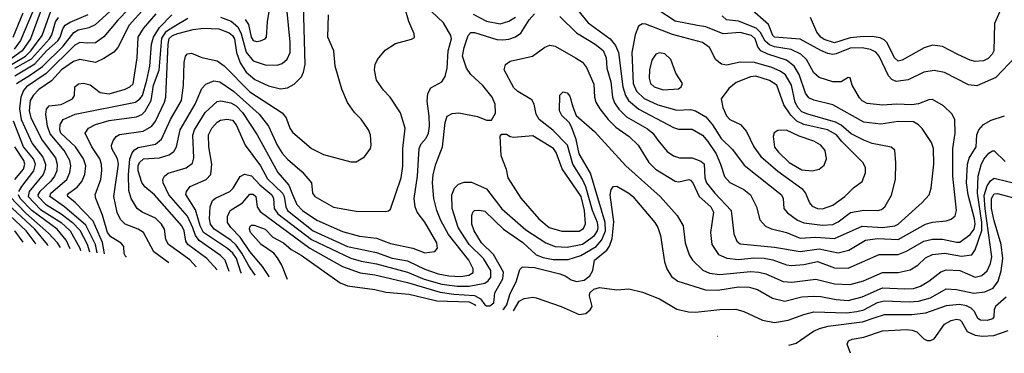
# Model space of a CAD drawing. Extents: x 997028 to 1115134, y 536408 to 618974.
# Tile 133 of 256: x 1025444 to 1031185, y 542681 to 544627. Entities that reach past the tile are written whole.
import ezdxf

# ---------------------------------------------------------------- set-up
doc = ezdxf.new("R2010")
doc.units = 0

msp = doc.modelspace()

# ---------------------------------------------------------------- linework, layer by layer
at = {"layer": '0CON10XD'}
for points in [[(1026312.7, 543208.7), (1026225, 543273.3), (1026165, 543385.4), (1026135, 543404.7), (1026058.9, 543435), (1026030.9, 543460.9), (1026012.5, 543502.5), (1025993.5, 543595), (1026020.7, 543785), (1026014.1, 543815), (1025980, 543875), (1025978.9, 543895), (1025988.9, 543921.1), (1026005.6, 543945), (1026025, 543957.3), (1026162.8, 543977.2), (1026214, 544006), (1026235.2, 544034.8), (1026287.1, 544145), (1026295.7, 544175), (1026298.4, 544221.6), (1026309.1, 544485), (1026315, 544516.2), (1026334.3, 544535), (1026365, 544546.2), (1026455, 544569), (1026515, 544577), (1026605, 544572.8), (1026665, 544550.2), (1026685, 544535.6), (1026696.6, 544515), (1026707.2, 544435), (1026728.7, 544375), (1026765, 544321.6), (1026815, 544278.4), (1026895, 544242.1), (1026965, 544223.3), (1027005, 544230), (1027045, 544251.8), (1027086.8, 544293.2), (1027099.1, 544320.9), (1027107.6, 544365), (1027096.1, 544786.1)], [(1026615, 544642.1), (1026677.6, 544617.6), (1026714.9, 544584.9), (1026734.8, 544544.8), (1026765, 544436.7), (1026805, 544386.8), (1026875, 544362.8), (1026945, 544360.8), (1026975, 544371.2), (1027003.2, 544396.8), (1027020.3, 544435), (1027021.4, 544495), (1026991.9, 544795)], [(1026758.6, 544628.6), (1026778.6, 544598.6), (1026792.7, 544525), (1026805, 544505.4), (1026825, 544499.3), (1026847.1, 544502.9), (1026874.2, 544515), (1026881.9, 544525), (1026888.2, 544615), (1026916.6, 544785)], [(1025585, 544727.6), (1025507.2, 544515), (1025458.5, 544445), (1025381.2, 544388.8)], [(1025545.2, 544734.8), (1025448.4, 544505), (1025411, 544455)], [(1026595, 543168.9), (1026534.2, 543234.2), (1026424.8, 543315), (1026411.6, 543335), (1026402.4, 543395), (1026388.9, 543425), (1026230.3, 543605), (1026172.7, 543652.7), (1026155, 543676.7), (1026134.8, 543745), (1026134.8, 543775), (1026141.6, 543795), (1026165, 543814.8), (1026258.9, 543821.1), (1026315, 543838.6), (1026342.5, 543857.5), (1026358.8, 543885), (1026380, 543985), (1026466.1, 544135), (1026504.8, 544225.2), (1026528.7, 544251.3), (1026575, 544270.3), (1026611.5, 544265), (1026691, 544211), (1026839.5, 544075), (1026895, 544005.4), (1026945, 543894.5), (1026975, 543847.9), (1027005, 543813.1), (1027090.2, 543740.2), (1027144.3, 543675), (1027151.9, 543615), (1027164.4, 543595), (1027274.1, 543534.1), (1027405, 543510.5), (1027575, 543507.5), (1027595, 543512.5), (1027605, 543522), (1027668.2, 543705), (1027676.7, 543773.3), (1027677.9, 543875), (1027691.9, 543995), (1027663.7, 544083.7), (1027602.9, 544175), (1027564.3, 544215), (1027524.6, 544274.6), (1027511.5, 544335), (1027516.7, 544365), (1027530.6, 544395), (1027575, 544450), (1027635, 544488.1), (1027727.3, 544512.7), (1027746.1, 544523.9), (1027743.8, 544545), (1027713, 544617), (1027682.4, 544722.4)], [(1028668.1, 544718.1), (1028759.2, 544609.2), (1028885.9, 544515), (1028917.2, 544477.2), (1028935.4, 544435.4), (1028959.7, 544235), (1028975.1, 544185.1), (1028992.9, 544155), (1029054.4, 544104.4), (1029255, 543998.4), (1029285, 543988.8), (1029365, 543988.6), (1029425, 543953.8), (1029456.9, 543916.9), (1029503.8, 543843.8), (1029530.4, 543785), (1029552.9, 543712.9), (1029585, 543677.9), (1029665, 543636.7), (1029704.6, 543605), (1029740.4, 543535), (1029760, 543460), (1029792, 543422), (1029826.9, 543406.9), (1029915, 543385.3), (1029995, 543353.3), (1030085, 543358.6), (1030195, 543350.8), (1030355, 543423.4), (1030475, 543415.2), (1030545.6, 543425), (1030565, 543435.3), (1030705, 543560.6), (1030745.6, 543605), (1030758.2, 543645), (1030773.2, 543785), (1030771.8, 543875), (1030760.7, 543910.7), (1030705, 543993.1), (1030684.7, 544014.7), (1030655, 544031.5), (1030565, 544032.5), (1030465, 544017.1), (1030365, 544030), (1030185, 544131.3), (1030075, 544158.4), (1030045, 544172.1), (1030025, 544197.5), (1029988.2, 544308.1), (1029958.8, 544355), (1029915, 544391), (1029805, 544425.2), (1029764.9, 544444.9), (1029747.6, 544467.6), (1029731.7, 544515), (1029711.1, 544535), (1029645, 544551.2), (1029545, 544545.2), (1029445, 544585.2), (1029395, 544593.9), (1029265, 544617.5), (1029158.3, 544688.3)], [(1025395, 544364.7), (1025476.6, 544413.4), (1025509.5, 544445), (1025574.3, 544535), (1025625, 544675.8)], [(1025406.2, 544525), (1025463.6, 544666.4)], [(1025415, 544299.5), (1025531.2, 544368.8), (1025600.4, 544445), (1025666.1, 544503.9), (1025680.5, 544525), (1025695.7, 544574.3), (1025708.9, 544595), (1025737.3, 544612.7), (1025843.3, 544656.7)], [(1025425.9, 544254.1), (1025506.5, 544305), (1025575.7, 544354.3), (1025696.6, 544473.4), (1025758.4, 544551.6), (1025785, 544567), (1025848.7, 544581.3), (1025885, 544598.4), (1025968.8, 544675)], [(1026080.5, 544689.5), (1026016.2, 544625), (1025935, 544527.6), (1025885, 544491.2), (1025839.6, 544489.6), (1025795, 544493), (1025765, 544478.3), (1025597.6, 544312.4), (1025483.1, 544235), (1025466.5, 544213.5), (1025449.7, 544175), (1025442.8, 544107.2), (1025452.8, 544045), (1025516.8, 543905), (1025578, 543825), (1025594.5, 543785), (1025591.9, 543755), (1025580, 543725), (1025498.8, 543625), (1025493.7, 543595), (1025565, 543520.4), (1025684.8, 543445), (1025738.8, 543395), (1025793.8, 543295), (1025798.2, 543281.2)], [(1026173.5, 544696.5), (1026082.6, 544595), (1026016.2, 544465), (1025992.6, 544437.4), (1025935, 544400), (1025885, 544378), (1025795, 544395.3), (1025756.7, 544383.3), (1025688.4, 544335), (1025629.9, 544270.1), (1025555, 544218.9), (1025521.9, 544185), (1025504.5, 544155), (1025498.8, 544095), (1025508.1, 544055), (1025575.1, 543925.1), (1025651.5, 543821.5), (1025662.8, 543785), (1025659.3, 543745), (1025647.5, 543715), (1025625.6, 543685), (1025561.6, 543625), (1025550.3, 543605), (1025551.2, 543595), (1025595, 543550.6), (1025685, 543495.4), (1025751.6, 543445), (1025795, 543400), (1025837, 543317), (1025850.3, 543273.9)], [(1025895.5, 543267.5), (1025885.3, 543315), (1025829.1, 543429.1), (1025704.8, 543534.8), (1025620, 543595), (1025625, 543616), (1025718.3, 543695), (1025736.4, 543735), (1025742.3, 543775), (1025735.2, 543805), (1025702.2, 543865), (1025620.5, 543960.5), (1025606.2, 544005), (1025596.5, 544073.5), (1025600.9, 544105), (1025615, 544124.3), (1025685, 544133), (1025750.8, 544165), (1025762.5, 544185), (1025766, 544235), (1025786.6, 544253.4), (1025815, 544256.4), (1025855, 544246.5), (1025912.9, 544202.9), (1025965.2, 544194.8), (1026057.8, 544222.2), (1026085.6, 544235), (1026105, 544252.5), (1026129.5, 544405), (1026133.9, 544525), (1026165, 544575.4), (1026238.8, 544661.2)], [(1025937.9, 543261.6), (1025927.3, 543327.3), (1025872.2, 543452.2), (1025768.9, 543558.9), (1025723.6, 543595), (1025721.8, 543605), (1025730.9, 543615), (1025779.3, 543650.7), (1025805.8, 543684.2), (1025823, 543725), (1025829.1, 543775), (1025816.1, 543815), (1025768.7, 543885), (1025683.6, 543965), (1025677.5, 543985), (1025678.9, 544015), (1025696.7, 544045), (1025767.5, 544075), (1026119.1, 544145), (1026145, 544164.7), (1026158.8, 544185), (1026184.9, 544274.8), (1026201.9, 544355), (1026211.9, 544485), (1026223.7, 544525), (1026259.3, 544580.7), (1026331.6, 544655)], [(1026473.4, 543186), (1026435, 543225.8), (1026310.9, 543315), (1026296, 543345), (1026287.3, 543405), (1026270, 543435), (1026235, 543469.1), (1026158.1, 543505), (1026129.1, 543525), (1026093.6, 543583.6), (1026081, 543631), (1026077.9, 543725), (1026086.7, 543813.3), (1026099.2, 543850.8), (1026112.2, 543867.8), (1026135, 543882.5), (1026235, 543901.2), (1026270.1, 543929.9), (1026323.5, 544045), (1026386.5, 544155), (1026399.5, 544245), (1026403.1, 544376.9), (1026411.4, 544415), (1026422.4, 544427.6), (1026445, 544430.8), (1026505, 544405.5), (1026595, 544386.1), (1026635, 544358.2), (1026785, 544206.5), (1026973.8, 544083.8), (1026997.7, 544055), (1027019.6, 543995), (1027035, 543970.6), (1027145, 543876.4), (1027215, 543841.2), (1027375, 543797.5), (1027405, 543798), (1027453.7, 543826.3), (1027488.6, 543875), (1027492.9, 543895), (1027488.9, 543955), (1027476.9, 543985), (1027435, 544047.5), (1027395.8, 544085), (1027354.6, 544144.6), (1027322.6, 544222.6), (1027282.5, 544355), (1027276, 544445), (1027240.8, 544525), (1027243.6, 544655)], [(1026665, 543159), (1026642.3, 543225), (1026615, 543252.5), (1026490, 543340), (1026469.4, 543369.4), (1026453.5, 543413.5), (1026421.7, 543481.7), (1026313.6, 543605), (1026280.7, 543675), (1026279.1, 543695), (1026287.7, 543715), (1026308.6, 543731.4), (1026415, 543762.6), (1026450.5, 543789.5), (1026459.5, 543820.5), (1026454, 543954), (1026462.4, 543985), (1026525, 544084.7), (1026595, 544149.2), (1026617, 544153), (1026675, 544142.3), (1026705, 544123.6), (1026743.7, 544085), (1026827.7, 543955), (1026948.7, 543735), (1027012.6, 543662.6), (1027035, 543607.5), (1027059.1, 543549.1), (1027091.8, 543515), (1027177.1, 543457.1), (1027325, 543392.2), (1027425.9, 543364.1), (1027525, 543352.3), (1027605, 543322.3), (1027735, 543293.9), (1027805, 543266.6), (1027865, 543274.2), (1027878.9, 543295), (1027876.1, 543325), (1027805, 543446.5), (1027760.9, 543505), (1027750, 543535), (1027742.8, 543585), (1027763.4, 543715), (1027772.6, 543875), (1027785, 543902), (1027813.6, 543936.4), (1027828, 543965), (1027832.8, 544005), (1027831.2, 544065), (1027818.8, 544151.2), (1027822.9, 544197.1), (1027841.1, 544228.9), (1027905.3, 544264.7), (1027925.3, 544294.7), (1027936.2, 544343.8), (1027941.5, 544445), (1027962.1, 544515), (1027956.8, 544535), (1027915, 544608.2), (1027844.1, 544675)], [(1026736.3, 543149), (1026732.8, 543155), (1026707.3, 543235), (1026686.1, 543265), (1026655, 543292.2), (1026515, 543386.7), (1026495, 543424.7), (1026468.5, 543518.5), (1026412.9, 543607.1), (1026415.4, 543625), (1026436.7, 543653.3), (1026531.9, 543695), (1026558.9, 543725), (1026564.3, 543785), (1026547.1, 543885), (1026544.7, 543955), (1026564.1, 543995), (1026595, 544029.2), (1026615, 544040.4), (1026652.3, 544047.7), (1026685, 544040), (1026705, 544013.3), (1026759.2, 543895), (1026848.1, 543775), (1026888.7, 543698.7), (1026975.8, 543615.8), (1026985.4, 543595), (1026994.8, 543535), (1027004.8, 543515), (1027155, 543394.9), (1027355, 543304.5), (1027525, 543270.2), (1027615, 543236.2), (1027705, 543221.6), (1027805, 543172.1), (1027883.1, 543145), (1027946.3, 543133.7), (1028015, 543130.2), (1028063.4, 543136.6), (1028087.1, 543152.9), (1028088.7, 543175), (1028062.4, 543225), (1027944.3, 543375), (1027900, 543455), (1027876.7, 543515), (1027858.8, 543585), (1027850, 543675), (1027853.6, 543725), (1027869.3, 543785), (1027909.5, 543885), (1027923.6, 544026.4), (1027935.8, 544064.2), (1027965, 544079.2), (1028005, 544084.4), (1028112.7, 544062.7), (1028165, 544040), (1028195, 544040), (1028217.5, 544082.5), (1028215.8, 544135), (1028198.1, 544175), (1028145, 544242.2), (1028075, 544306.5), (1028048, 544345), (1028024.7, 544415), (1028035.4, 544465.4), (1028059.1, 544535), (1028075, 544551.5), (1028095, 544551.6), (1028225, 544511.9), (1028261.5, 544508.5), (1028295, 544513.1), (1028335, 544527.2), (1028365, 544548.7), (1028415, 544626.5), (1028445, 544660.3)], [(1028088.3, 544658.3), (1028165, 544617.8), (1028245, 544603.3), (1028295, 544617.7), (1028335, 544641.2)], [(1028593.1, 544645), (1028690.4, 544550.4), (1028798.5, 544485), (1028845, 544446.6), (1028862.3, 544405), (1028866.8, 544345), (1028890.6, 544265), (1028899.5, 544175), (1028911.6, 544141.6), (1028937.4, 544105), (1028981, 544061), (1029105, 543991.2), (1029135.9, 543965), (1029165.4, 543925), (1029219.2, 543859.2), (1029255, 543832.3), (1029291.1, 543821.1), (1029365, 543820.8), (1029415, 543802.7), (1029435, 543787.1), (1029439.1, 543705), (1029447.5, 543675), (1029495.9, 543615), (1029592, 543515), (1029607.8, 543377.8), (1029625.8, 543335.8), (1029645, 543320.7), (1029845, 543301.3), (1029995, 543274.8), (1030105, 543290.8), (1030215, 543267), (1030277.7, 543282.3), (1030375, 543340.5), (1030445, 543350), (1030565, 543345.2), (1030725, 543434.7), (1030765, 543445.3), (1030846.1, 543453.9), (1030875.5, 543464.5), (1030897.6, 543482.4), (1030906.2, 543515), (1030884.3, 543715), (1030885.2, 543875), (1030898.9, 543965), (1030896.5, 544045), (1030877.8, 544077.8), (1030830.8, 544125), (1030765, 544161.5), (1030745, 544160), (1030683.9, 544136.1), (1030645, 544130.9), (1030556.2, 544133.8), (1030475, 544127.5), (1030385, 544138.7), (1030355, 544154.6), (1030341.2, 544171.2), (1030296.9, 544245), (1030285, 544287.5), (1030275, 544290), (1030232.5, 544265), (1030185.5, 544264.5), (1030105, 544290), (1030075, 544317.9), (1030031.4, 544395), (1029998.9, 544425), (1029942.2, 544452.2), (1029845, 544468.8), (1029815, 544480), (1029791, 544501), (1029763.1, 544553.1), (1029738.1, 544578.1), (1029635, 544619), (1029565, 544626.4), (1029538.9, 544648.9)], [(1031249.4, 544410.6), (1031135, 544290), (1031025, 544242.1), (1030975, 544246.9), (1030835, 544318.2), (1030775, 544330.4), (1030715, 544321.3), (1030625, 544276.8), (1030555, 544267.2), (1030529, 544279), (1030508.9, 544298.9), (1030454.1, 544415), (1030435, 544437.5), (1030405, 544453.6), (1030355, 544463.3), (1030285, 544461), (1030205, 544427.5), (1030185, 544424.7), (1030155, 544430.2), (1030115, 544448.1), (1029995, 544513.3), (1029845, 544525.4), (1029834.7, 544535), (1029809.2, 544599.2), (1029698.2, 544695)], [(1031158.4, 544675), (1031126.9, 544605), (1031122.9, 544445), (1031114.5, 544425), (1031090.2, 544399.8), (1031063.8, 544386.2), (1031015, 544382.9), (1030985, 544390.4), (1030914.1, 544424.1), (1030825, 544470.6), (1030765, 544478.1), (1030717.8, 544462.2), (1030589.7, 544390.3), (1030565, 544385.3), (1030544.6, 544404.6), (1030502.4, 544492.4), (1030485, 544509.3), (1030460.5, 544520.5), (1030415, 544527.9), (1030345, 544527.7), (1030285, 544520.2), (1030195, 544492.4), (1030135, 544511.2), (1030115.2, 544525.2), (1030091.2, 544555), (1030055, 544640.4)], [(1025415, 544343.2), (1025511.7, 544398.3), (1025617.7, 544515), (1025631.1, 544538.9), (1025653.1, 544615), (1025670.2, 544639.8)], [(1026065.5, 543243.6), (1026062.9, 543245), (1026053.4, 543263.4), (1026051.4, 543305), (1026034.7, 543324.7), (1025975, 543360.7), (1025956.4, 543385), (1025927.1, 543487.1), (1025887.3, 543585), (1025884.7, 543605), (1025916.4, 543695), (1025923.2, 543746.7), (1025921, 543785), (1025910, 543815), (1025863.8, 543885), (1025824.6, 543965), (1025845.7, 543994.3), (1025885, 544016.2), (1025965, 544039.6), (1026125, 544059.6), (1026155, 544073.8), (1026176.2, 544093.8), (1026209.5, 544155), (1026224.7, 544245.3), (1026256.8, 544333.2), (1026271.8, 544518.2), (1026299.5, 544560.5), (1026342.5, 544587.5), (1026425, 544636.2)], [(1030125, 543428.5), (1030185, 543433.4), (1030215, 543447.7), (1030287.2, 543502.8), (1030365, 543516.2), (1030446.3, 543513.7), (1030469.5, 543520.5), (1030488.5, 543535), (1030527, 543603), (1030549.6, 543695), (1030552.8, 543792.8), (1030546.8, 543866.8), (1030525, 543882.9), (1030415, 543905.3), (1030365, 543923.8), (1030291.2, 543961.2), (1030232.6, 544012.6), (1030200.2, 544030.2), (1030038.1, 544075), (1030005, 544089.8), (1029982.6, 544112.6), (1029964.3, 544144.3), (1029944.2, 544245), (1029909.5, 544305), (1029877.6, 544327.6), (1029828.6, 544348.6), (1029727.6, 544377.6), (1029645, 544378.8), (1029565, 544362.1), (1029536.6, 544366.6), (1029502.5, 544392.5), (1029465.6, 544465.6), (1029425, 544493.8), (1029250.7, 544540.7), (1029095, 544600.8), (1029075, 544602.7), (1029051.3, 544588.7), (1029032.4, 544537.6), (1029012.5, 544435), (1029020, 544255), (1029040.8, 544210.8), (1029085, 544168), (1029165, 544130.8), (1029275, 544100), (1029355, 544104), (1029385, 544096.2), (1029445, 544060.4), (1029483.7, 544013.7), (1029532.9, 543935), (1029600.2, 543870.2), (1029668.3, 543778.3), (1029885.4, 543605), (1029894.6, 543585), (1029899.6, 543525), (1029919.7, 543499.7), (1029977.9, 543457.9), (1030015, 543441.9), (1030125, 543428.5)], [(1026816, 543137.7), (1026778.9, 543191.1), (1026739.1, 543265), (1026705, 543312.3), (1026675, 543341.9), (1026577.5, 543405), (1026556.6, 543435), (1026551.1, 543465), (1026553.8, 543536.2), (1026568, 543572), (1026584.7, 543585.3), (1026668.9, 543625), (1026687.7, 543645), (1026728.5, 543711.5), (1026755, 543725.4), (1026795, 543715.9), (1026843, 543663), (1026914.4, 543605), (1026922.7, 543585), (1026926.7, 543525), (1026948.4, 543495), (1027145, 543345.7), (1027375, 543236.5), (1027435, 543218.2), (1027525, 543203.2), (1027705, 543154.2), (1027802.9, 543112.9), (1027905, 543085.6), (1027995, 543073.6), (1028065, 543072.2), (1028155, 543091), (1028175.1, 543104.9), (1028189.8, 543125), (1028191.2, 543165), (1028147.7, 543235), (1028064.8, 543315), (1028000.4, 543415), (1027965.2, 543525), (1027963.7, 543606.3), (1027979.1, 543645), (1028001.6, 543668.4), (1028035, 543680), (1028078.7, 543678.7), (1028165, 543640.4), (1028255, 543524.1), (1028395, 543401), (1028512.1, 543325), (1028565, 543304.4), (1028635, 543300.9), (1028725, 543317.2), (1028795, 543367.6), (1028813.5, 543395), (1028817.5, 543415), (1028813.3, 543445), (1028784, 543514), (1028745, 543651.6), (1028725, 543694.7), (1028668.1, 543785), (1028638.7, 543895), (1028552, 543982), (1028473.5, 544045), (1028455.9, 544075), (1028443.1, 544135), (1028430.1, 544160.1), (1028348.8, 544208.8), (1028325, 544230.4), (1028269.4, 544335), (1028275.8, 544365), (1028303.8, 544385), (1028433.8, 544415), (1028505, 544466), (1028535, 544479.2), (1028565, 544472.5), (1028685, 544404.5), (1028725, 544378.2), (1028748, 544348), (1028790.7, 544250.7), (1028795.8, 544175), (1028803.6, 544145), (1028826.3, 544106.3), (1028875.2, 544045.2), (1028920.4, 544000.4), (1028998.2, 543945), (1029050.4, 543895), (1029112.5, 543795), (1029151.2, 543755), (1029265, 543686.2), (1029287.8, 543682.2), (1029345, 543694.6), (1029355, 543691.2), (1029368.6, 543675), (1029405.5, 543595.5), (1029472.6, 543535), (1029488.1, 543505), (1029471.5, 543385), (1029478.5, 543315), (1029518.1, 543258.1), (1029566.2, 543236.2), (1029635, 543229.4), (1029725, 543238.1), (1029785, 543236), (1029835, 543226.1), (1029915, 543197.4), (1029944.3, 543194.3), (1030015, 543198.7), (1030095, 543217.6), (1030195, 543180.7), (1030275, 543178.9), (1030455, 543257.2), (1030565, 543256.7), (1030613.4, 543276.6), (1030715.2, 543334.8), (1030765, 543346.1), (1030823.4, 543346.6), (1030905, 543328.6), (1030925, 543329.2), (1030985, 543373.4), (1031008.5, 543405), (1031014, 543435), (1031011.4, 543465), (1030974.5, 543605), (1030964.5, 543675), (1030969.4, 543785), (1030980, 543820), (1031019.7, 543885), (1031025.2, 543955), (1031036.3, 543985), (1031063.6, 544016.4), (1031108.5, 544041.5), (1031185, 544066.1)], [(1029195, 544217.5), (1029285, 544224.6), (1029301.4, 544235), (1029308.1, 544255), (1029269.4, 544315), (1029240, 544395), (1029205, 544428.1), (1029175, 544432.9), (1029153.7, 544426.3), (1029129.8, 544390.2), (1029115.5, 544335), (1029113.8, 544285), (1029121.5, 544255), (1029143.1, 544235), (1029195, 544217.5)], [(1030125, 543524.7), (1030185, 543545.3), (1030255.5, 543595), (1030305, 543646), (1030355, 543683.8), (1030375.5, 543734.5), (1030374.5, 543765), (1030360, 543795), (1030237.1, 543917.1), (1030206.6, 543955), (1030154.6, 543984.6), (1030015, 544015.8), (1029975.2, 544035), (1029940, 544070), (1029899.6, 544129.6), (1029858.2, 544245), (1029815, 544273), (1029735, 544296.7), (1029705, 544294.2), (1029620.3, 544259.7), (1029578.9, 544225), (1029534.5, 544165), (1029542.5, 544115), (1029565, 544065.7), (1029585, 544044.5), (1029646.3, 544016.3), (1029680.6, 543975), (1029723.6, 543885), (1029765, 543830), (1029864.3, 543744.3), (1030005, 543641.8), (1030025.5, 543615.5), (1030048.4, 543558.4), (1030065, 543538.8), (1030095, 543525.3), (1030125, 543524.7)], [(1026898.6, 543126.1), (1026894.8, 543135), (1026858.6, 543188.6), (1026785, 543274.8), (1026729.2, 543359.2), (1026674.7, 543415), (1026656, 543445), (1026655, 543480), (1026670, 543515), (1026742, 543558), (1026785, 543608.7), (1026805, 543609.1), (1026821.1, 543595), (1026828, 543535), (1026845, 543508.4), (1027134.5, 543294.5), (1027325, 543187.7), (1027428.8, 543151.2), (1027515, 543138.4), (1027705, 543094.3), (1027895, 543038.9), (1027975, 543027), (1028095, 543019.5), (1028130.1, 543000.1), (1028155, 542963.5), (1028165, 542957.4), (1028185, 542957.8), (1028208, 542975), (1028214.1, 543035), (1028261, 543115), (1028263.7, 543155), (1028206.8, 543256.8), (1028135.7, 543325), (1028093.6, 543395), (1028080.6, 543435), (1028079.1, 543485), (1028085, 543503.8), (1028095.6, 543514.4), (1028125, 543516.4), (1028155, 543510), (1028264.6, 543405), (1028377.2, 543327.2), (1028455, 543255.3), (1028495, 543239.4), (1028555, 543228), (1028640.9, 543229.1), (1028715, 543251), (1028805.3, 543304.7), (1028837.7, 543342.3), (1028858.4, 543395), (1028857.9, 543445), (1028771.8, 543731.8), (1028706.2, 543845), (1028687.9, 543927.9), (1028661.4, 544001.4), (1028646.6, 544026.6), (1028605, 544068), (1028591.9, 544095), (1028594, 544186), (1028613, 544207), (1028635, 544200), (1028650.9, 544180.9), (1028667.9, 544117.9), (1028688.8, 544068.8), (1028794.5, 543975), (1028977.1, 543775), (1029178.8, 543595), (1029278.1, 543485), (1029312.9, 543425), (1029323.3, 543325), (1029346.5, 543255), (1029367.1, 543225), (1029426.9, 543166.9), (1029465, 543148.6), (1029525, 543140.5), (1029705, 543157.7), (1029753.3, 543155), (1029795, 543144.2), (1029895, 543100.5), (1029946.3, 543096.3), (1030085, 543114.2), (1030195, 543087.3), (1030285, 543082.7), (1030364.4, 543105), (1030475, 543152.1), (1030565, 543153.3), (1030635, 543167.8), (1030680, 543195), (1030725, 543239.1), (1030765, 543258), (1030835, 543266), (1030935, 543247), (1030994.7, 543255.3), (1031015, 543284.2), (1031053.2, 543396.8), (1031053.1, 543445), (1031028.7, 543615), (1031032.7, 543715), (1031049, 543781), (1031066, 543814), (1031095, 543848.4), (1031115, 543862.3), (1031125, 543861.8), (1031189, 543799)], [(1025439.4, 543625), (1025455.3, 543654.7), (1025525.5, 543745), (1025535.5, 543785), (1025523.6, 543815), (1025465.1, 543885), (1025406.9, 544035)], [(1028705, 543393.2), (1028731.4, 543408.6), (1028743.5, 543436.5), (1028736.9, 543515), (1028717.7, 543595), (1028606.6, 543756.6), (1028572, 543852), (1028556.8, 543875), (1028435, 543949.5), (1028325, 543940), (1028304.1, 543944.1), (1028281.7, 543958.3), (1028251.7, 543958.3), (1028242.5, 543947.5), (1028248.8, 543835), (1028280, 543755), (1028289.2, 543705), (1028365, 543585.6), (1028470.8, 543465), (1028531.1, 543415), (1028605, 543394.2), (1028705, 543393.2)], [(1030065, 543745.4), (1030105, 543754.5), (1030135, 543779.2), (1030147.8, 543815), (1030140.5, 543865), (1030114.4, 543895), (1030075, 543919.3), (1029987.9, 543947.9), (1029915, 543982.7), (1029865, 543980.5), (1029842.2, 543967.8), (1029836.7, 543945), (1029845, 543884.4), (1029867.2, 543855), (1029930.8, 543795), (1030005, 543750.5), (1030065, 543745.4)], [(1025415.1, 543694.9), (1025465.5, 543755), (1025474.2, 543785), (1025468.8, 543805), (1025414.4, 543885)], [(1028261.5, 542937.9), (1028268, 542942), (1028284.9, 542965.1), (1028302.2, 543025), (1028340.5, 543105), (1028360, 543170), (1028374.5, 543185.5), (1028445, 543181.1), (1028594, 543144), (1028625, 543132.5), (1028659.8, 543109.8), (1028691.1, 543101.1), (1028735, 543107.4), (1028767.5, 543132.5), (1028785.2, 543165), (1028795.3, 543225), (1028867.4, 543282.6), (1028882.9, 543307.1), (1028898.2, 543351.9), (1028908.6, 543448.6), (1028886, 543605), (1028892.7, 543637.3), (1028905, 543654.2), (1028925, 543655.6), (1028995, 543615.4), (1029018.8, 543595), (1029146.8, 543445), (1029165.3, 543415), (1029180.9, 543369.1), (1029204.1, 543214.1), (1029217.9, 543175), (1029245, 543128.9), (1029281.8, 543101.8), (1029442.3, 543052.3), (1029515, 543048.9), (1029635, 543069.1), (1029697.3, 543067.3), (1029745, 543053.2), (1029833.1, 543003.1), (1029905, 542984.7), (1030005, 543010.2), (1030075, 543014.8), (1030115, 543012.9), (1030205, 542994.3), (1030275, 542989.8), (1030355, 543011.5), (1030475, 543063.1), (1030605, 543058), (1030655, 543059.2), (1030695, 543072.6), (1030745, 543102.2), (1030815, 543157.2), (1030845, 543169.2), (1030925, 543164.3), (1031015, 543126.4), (1031054.4, 543135.6), (1031085, 543163.1), (1031105, 543204.3), (1031111.7, 543245), (1031073.4, 543523.4), (1031068.1, 543601.9), (1031085, 543657.6), (1031105, 543687.5), (1031125, 543702.5), (1031285, 543664.4)], [(1028323.2, 542930), (1028355, 542985.2), (1028385, 543001.7), (1028435, 543008.9), (1028455, 543005.3), (1028600, 542955), (1028705, 542908), (1028745, 542914.3), (1028770, 542935), (1028780.8, 542955), (1028766.6, 543016.6), (1028768.5, 543035), (1028790.6, 543055), (1028825, 543064.7), (1028925, 543051.1), (1028995, 543057.5), (1029075, 543038.6), (1029175, 542999.1), (1029275, 542939.6), (1029343.9, 542923.9), (1029385, 542920.8), (1029525, 542937.6), (1029618.5, 542938.5), (1029665, 542926.2), (1029775, 542874.6), (1029845, 542862), (1029925, 542875.3), (1030015, 542908.1), (1030075, 542922.4), (1030265, 542916.8), (1030325, 542925.2), (1030365, 542935.9), (1030445, 542977.1), (1030485, 542988.1), (1030629, 542981), (1030685, 542985.2), (1030755, 543004), (1030845, 543057.4), (1030905, 543054.2), (1031007, 543033), (1031071, 543039), (1031119.5, 543060.5), (1031148, 543102), (1031167.2, 543162.8), (1031175.7, 543235), (1031166.7, 543315), (1031125, 543454.4), (1031110.9, 543525), (1031110.6, 543585), (1031125, 543612.1), (1031145, 543614.2), (1031275, 543578.6)], [(1025538, 543317.9), (1025533.9, 543325), (1025481.9, 543395), (1025289.7, 543575)], [(1025609.4, 543307.9), (1025605.2, 543315), (1025532.4, 543405), (1025348.8, 543575)], [(1025681, 543297.8), (1025664.5, 543325), (1025612.3, 543382.3), (1025479.5, 543499.5), (1025385.9, 543595)], [(1025737.3, 543289.8), (1025715, 543340.7), (1025661.5, 543405), (1025514.1, 543515), (1025446.4, 543585), (1025436.2, 543605)], [(1025412.5, 543395), (1025462.6, 543328.6)], [(1027005.8, 543111), (1026972.1, 543195), (1026947.6, 543237.6), (1026925.3, 543265.3), (1026852.5, 543315), (1026790.3, 543385), (1026782.7, 543405), (1026785, 543418), (1026795, 543427.9), (1026811.4, 543428.6), (1026875, 543406), (1026919.4, 543359.4), (1026982.5, 543325), (1027026.4, 543286.4), (1027085, 543253.6), (1027313.2, 543093.2), (1027355.3, 543075.3), (1027515, 543054.1), (1027578.8, 543038.8), (1027715, 543025.6), (1027867.2, 542989.5), (1027875.1, 542988.4), (1028065, 542981), (1028095, 542965.5), (1028100.5, 542958.2)], [(1031195, 543009.1), (1031132.5, 542955), (1031125.5, 542935), (1031124.3, 542895), (1031115, 542882.2), (1031085, 542872.3), (1031045, 542873.8), (1031030, 542885), (1031011.1, 542925), (1030992.2, 542945), (1030965, 542959), (1030923.2, 542966.8), (1030845, 542959.2), (1030724.8, 542914.8), (1030645, 542906.7), (1030485, 542906.1), (1030424.3, 542885.7), (1030355, 542863.7), (1030155, 542838.1), (1030105.7, 542824.3), (1030072.1, 542807.9), (1029970.7, 542739.3), (1029927.2, 542727.1)], [(1030287.7, 542681.5), (1030268.8, 542735), (1030276.2, 542755), (1030296.6, 542763.4), (1030365, 542775.3), (1030475, 542812.1), (1030615, 542820), (1030647.4, 542817.4), (1030675, 542807.5), (1030715.3, 542765.3), (1030735.3, 542755.3), (1030755, 542755.4), (1030775, 542765.5), (1030835, 542850.5), (1030875, 542872.5), (1030905, 542881.2), (1030925, 542876.5), (1030935, 542866.9), (1030968.9, 542808.9), (1031015, 542787), (1031055, 542782.2), (1031124.4, 542785.6), (1031206.2, 542813.8)], [(1029514.9, 542779.3), (1029511.8, 542779.7)]]:
    msp.add_lwpolyline(points, dxfattribs=at)

doc.saveas('drawing.dxf')
